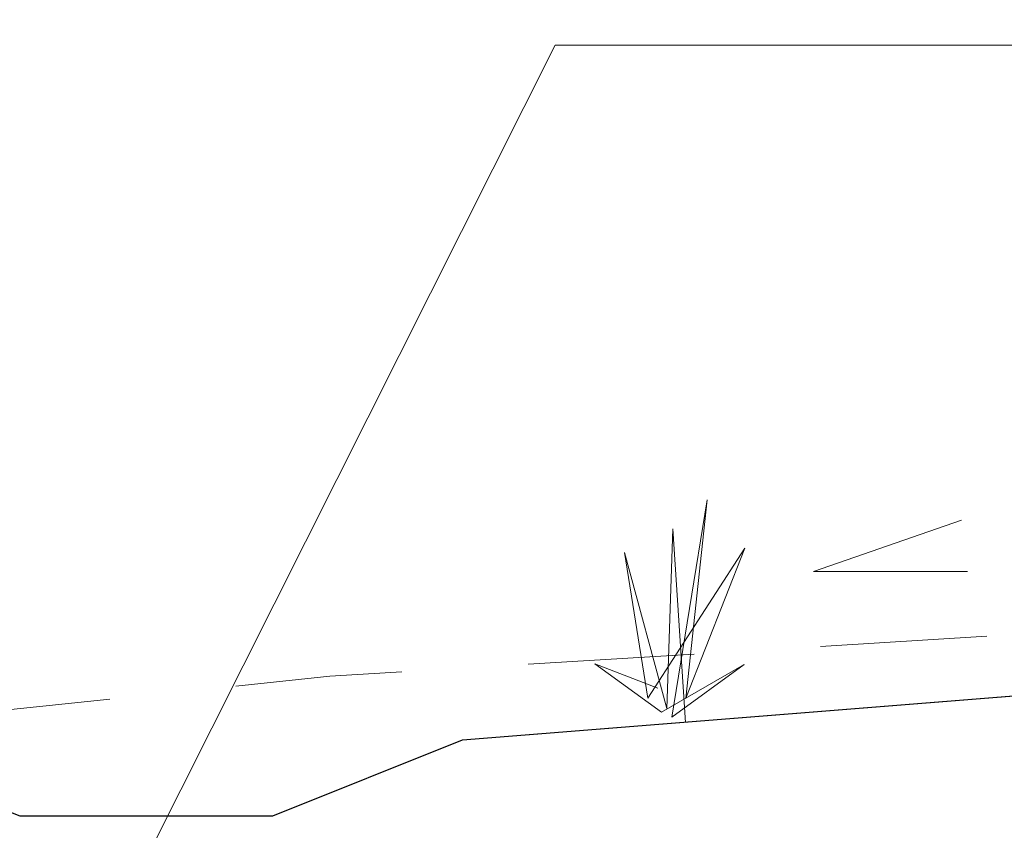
# Model space of a CAD drawing. Header units: metres. Extents: x -425196.4 to -425164.9, y -1102321.1 to -1102306.2.
# Tile 150 of 256: x -425193.997 to -425193.219, y -1102317.275 to -1102316.634. Entities that reach past the tile are written whole.
import ezdxf

# ---------------------------------------------------------------- set-up
doc = ezdxf.new("R2010")
doc.units = ezdxf.units.M
doc.header["$LTSCALE"] = 0.5
doc.header["$MEASUREMENT"] = 0
doc.linetypes.add('DGN Style 2', pattern=[0.877525, 0.526515, -0.35101])
doc.layers.get('0').update_dxf_attribs({"lineweight": 13})
for name, color, linetype, lineweight in [('NÁVRH', 7, 'Continuous', 13), ('PR_NAVRH', 7, 'Continuous', 13), ('TEREN', 30, 'DGN Style 2', 13), ('VZOROVY_KOTY', 7, 'Continuous', 13), ('VZOROVY_NAVRH', 7, 'Continuous', 13)]:
    doc.layers.add(name, color=color, linetype=linetype, lineweight=lineweight)

msp = doc.modelspace()

# ---------------------------------------------------------------- linework, layer by layer
at = {"color": 1, "lineweight": 13, "flags": 128}
msp.add_lwpolyline([(-425194.16521, -1102317.19569), (-425194.14672, -1102317.20309), (-425193.99672, -1102317.26309), (-425193.79672, -1102317.26309), (-425193.64672, -1102317.20309), (-425192.64672, -1102317.12309), (-425191.14672, -1102317.08559), (-425189.64672, -1102317.04809), (-425189.14672, -1102317.08809), (-425189.01601, -1102317.14037)], dxfattribs=at)
at = {"layer": 'NÁVRH', "ltscale": 0.5, "flags": 128}
msp.add_lwpolyline([(-425193.47051, -1102317.18921), (-425193.4807, -1102317.03616), (-425193.48545, -1102317.17813), (-425193.5188, -1102317.05496), (-425193.50041, -1102317.17005), (-425193.42378, -1102317.05146), (-425193.47041, -1102317.17021), (-425193.45358, -1102317.0133), (-425193.48149, -1102317.18515), (-425193.42427, -1102317.14345), (-425193.48947, -1102317.18111), (-425193.54227, -1102317.14283), (-425193.49237, -1102317.1621)], dxfattribs=at)
at = {"layer": 'PR_NAVRH'}
for p, q in [((-425193.64672, -1102317.20309), (-425192.64672, -1102317.12309)), ((-425193.79672, -1102317.26309), (-425193.64672, -1102317.20309)), ((-425193.79672, -1102317.26309), (-425193.99672, -1102317.26309))]:
    msp.add_line(p, q, dxfattribs=at)
at = {"layer": 'PR_NAVRH', "lineweight": 30, "flags": 128}
msp.add_lwpolyline([(-425194.51095, -1102317.19632), (-425194.16363, -1102317.19632), (-425193.99672, -1102317.26309), (-425193.79672, -1102317.26309), (-425193.64672, -1102317.20309), (-425192.64672, -1102317.12309), (-425189.64672, -1102317.04809), (-425189.14672, -1102317.08809), (-425188.72981, -1102317.25485), (-425188.52981, -1102317.25485), (-425188.37981, -1102317.19485), (-425187.6962, -1102317.09908)], dxfattribs=at)
at = {"layer": 'TEREN', "ltscale": 0.5, "flags": 128}
msp.add_lwpolyline([(-425195.52205, -1102316.6339), (-425194.45762, -1102317.22599), (-425193.75152, -1102317.15282), (-425192.94059, -1102317.10327), (-425192.81103, -1102317.07842), (-425191.99012, -1102317.06254), (-425191.25861, -1102317.04533), (-425190.56676, -1102317.05918), (-425189.76763, -1102317.08011), (-425189.5421, -1102317.08632), (-425189.22767, -1102317.07644), (-425188.95538, -1102317.15869), (-425188.74074, -1102317.19991), (-425188.47787, -1102317.15209), (-425188.13256, -1102317.07673), (-425187.91054, -1102317.10077), (-425187.6962, -1102317.09908), (-425187.25279, -1102317.03193), (-425186.50674, -1102316.9256)], dxfattribs=at)
at = {"layer": 'VZOROVY_KOTY'}
msp.add_line((-425193.57366, -1102316.65396), (-425193.90049, -1102317.30431), dxfattribs=at)
at = {"layer": 'VZOROVY_KOTY', "flags": 128}
msp.add_lwpolyline([(-425191.54883, -1102316.65396), (-425193.57366, -1102316.65396)], dxfattribs=at)
at = {"layer": 'VZOROVY_NAVRH', "flags": 128}
msp.add_lwpolyline([(-425193.25248, -1102317.02947), (-425193.36958, -1102317.07007), (-425193.24784, -1102317.07007)], dxfattribs=at)

doc.saveas('drawing.dxf')
